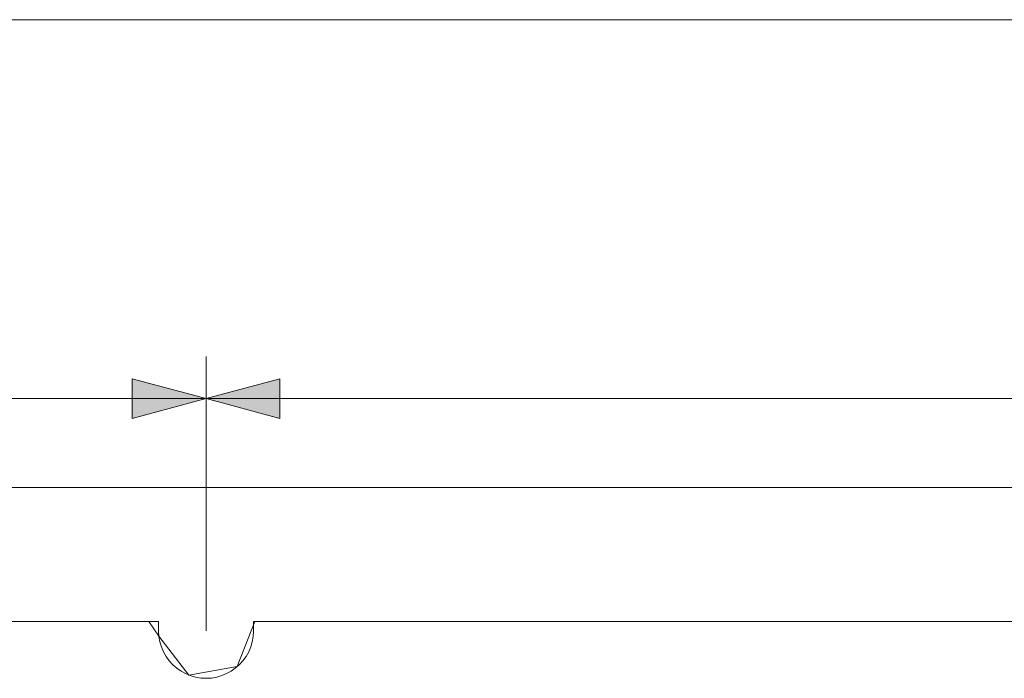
# Model space of a CAD drawing. Header units: inches. Extents: x -30 to 641, y 180 to 601.
# Tile 106 of 234: x 138 to 184, y 558 to 589. Entities that reach past the tile are written whole.
import ezdxf

# ---------------------------------------------------------------- set-up
doc = ezdxf.new("R2010")
doc.units = ezdxf.units.IN
doc.header["$MEASUREMENT"] = 0
doc.layers.add('1', color=7, linetype='Continuous')

# ---------------------------------------------------------------- blocks, each defined once
blk = doc.blocks.new('block 3')
at = {"layer": '1', "color": 8, "lineweight": 18, "true_color": 0x808080}
blk.add_lwpolyline([(554.57, 566.574), (-18.129, 566.574)], dxfattribs=at)
blk = doc.blocks.new('block 52')
at = {"layer": '1', "color": 155, "lineweight": 18, "true_color": 0x4c7299}
blk.add_lwpolyline([(12.599, 560.224), (144.163, 560.224)], dxfattribs=at)
blk = doc.blocks.new('block 53')
at = {"layer": '1', "color": 155, "lineweight": 18, "true_color": 0x4c7299}
blk.add_lwpolyline([(148.663, 560.224), (268.889, 560.224)], dxfattribs=at)
blk = doc.blocks.new('block 1379')
at = {"layer": '1', "color": 18, "lineweight": 13, "true_color": 0x4c0000}
blk.add_lwpolyline([(148.663, 560.224), (268.889, 560.224)], dxfattribs=at)
blk = doc.blocks.new('block 1383')
at = {"layer": '1', "color": 18, "lineweight": 13, "true_color": 0x4c0000}
blk.add_lwpolyline([(148.663, 560.224), (268.889, 560.224)], dxfattribs=at)
blk = doc.blocks.new('block 1539')
at = {"layer": '1', "color": 18, "lineweight": 13, "true_color": 0x4c0000}
blk.add_lwpolyline([(12.599, 560.224), (144.163, 560.224)], dxfattribs=at)
blk = doc.blocks.new('block 1612')
at = {"layer": '1', "color": 18, "lineweight": 13, "true_color": 0x4c0000}
blk.add_lwpolyline([(12.599, 560.224), (144.163, 560.224)], dxfattribs=at)
blk = doc.blocks.new('block 5115')
at = {"layer": '1', "color": 35, "lineweight": 13, "true_color": 0x99724c}
blk.add_lwpolyline([(-11.779, 588.746), (548.22, 588.746)], dxfattribs=at)
blk = doc.blocks.new('block 5646')
at = {"layer": '1', "color": 18, "lineweight": 13, "true_color": 0x4c0000}
blk.add_lwpolyline([(148.663, 560.224), (148.663, 559.746), (148.647, 559.504), (148.603, 559.259), (148.532, 559.017), (148.433, 558.782), (148.307, 558.559), (148.157, 558.353), (147.986, 558.166), (147.799, 558.002), (147.599, 557.862), (147.388, 557.746), (147.16, 557.652), (146.919, 557.582), (146.669, 557.539), (146.413, 557.524), (146.158, 557.539), (145.907, 557.582), (145.666, 557.652), (145.439, 557.746), (145.228, 557.862), (145.028, 558.002), (144.84, 558.166), (144.669, 558.353), (144.519, 558.559), (144.394, 558.782), (144.294, 559.017), (144.223, 559.259), (144.179, 559.504), (144.163, 559.746), (144.163, 560.224)], dxfattribs=at)
blk = doc.blocks.new('block 5655')
at = {"layer": '1', "color": 155, "lineweight": 18, "true_color": 0x4c7299}
blk.add_lwpolyline([(144.163, 560.224), (144.163, 559.746), (144.179, 559.504), (144.223, 559.259), (144.294, 559.017), (144.394, 558.782), (144.519, 558.559), (144.669, 558.353), (144.84, 558.166), (145.028, 558.002), (145.228, 557.862), (145.439, 557.746), (145.666, 557.652), (145.907, 557.582), (146.158, 557.539), (146.413, 557.524), (146.669, 557.539), (146.919, 557.582), (147.16, 557.652), (147.388, 557.746), (147.599, 557.862), (147.799, 558.002), (147.986, 558.166), (148.157, 558.353), (148.307, 558.559), (148.433, 558.782), (148.532, 559.017), (148.603, 559.259), (148.647, 559.504), (148.663, 559.746), (148.663, 560.224)], dxfattribs=at)
blk = doc.blocks.new('block 5771')
at = {"layer": '1', "color": 18, "lineweight": 13, "true_color": 0x4c0000}
blk.add_lwpolyline([(133.174, 560.224), (142.525, 560.224), (143.694, 560.224), (144.177, 559.522), (145.598, 557.677), (147.892, 558.078), (148.726, 560.224), (186.131, 560.224), (260.94, 560.224)], dxfattribs=at)
blk = doc.blocks.new('block 6199')
at = {"layer": '1', "color": 18, "lineweight": 13, "true_color": 0x4c0000}
blk.add_lwpolyline([(148.663, 560.224), (148.663, 559.746), (148.647, 559.504), (148.603, 559.259), (148.532, 559.017), (148.433, 558.782), (148.307, 558.559), (148.157, 558.353), (147.986, 558.166), (147.799, 558.002), (147.599, 557.862), (147.388, 557.746), (147.16, 557.652), (146.919, 557.582), (146.669, 557.539), (146.413, 557.524), (146.158, 557.539), (145.907, 557.582), (145.666, 557.652), (145.439, 557.746), (145.228, 557.862), (145.028, 558.002), (144.84, 558.166), (144.669, 558.353), (144.519, 558.559), (144.394, 558.782), (144.294, 559.017), (144.223, 559.259), (144.179, 559.504), (144.163, 559.746), (144.163, 560.224)], dxfattribs=at)
blk = doc.blocks.new('block 9251')
at = {"layer": '1', "color": 35, "lineweight": 13, "true_color": 0x99724c}
blk.add_lwpolyline([(146.413, 559.774), (146.413, 572.785)], dxfattribs=at)
blk = doc.blocks.new('block 9253')
at = {"layer": '1', "color": 35, "lineweight": 13, "true_color": 0x99724c}
blk.add_lwpolyline([(146.413, 570.785), (271.139, 570.785)], dxfattribs=at)
blk = doc.blocks.new('block 9254')
at = {"layer": '1', "lineweight": 0}
blk.add_lwpolyline([(149.913, 571.723), (149.913, 569.847), (146.413, 570.785), (149.913, 571.723)], dxfattribs=at)
blk = doc.blocks.new('block 9255')
at = {"layer": '1', "true_color": 0x99724c}
h = blk.add_hatch(color=35, dxfattribs=at)
h.dxf.hatch_style = 2
h.paths.add_polyline_path([(149.913, 571.723), (149.913, 569.847), (146.413, 570.785)])
at = {"layer": '1', "lineweight": 0}
blk.add_lwpolyline([(149.913, 571.723), (149.913, 569.847), (146.413, 570.785), (149.913, 571.723), (149.913, 571.723)], dxfattribs=at)
blk = doc.blocks.new('block 9276')
at = {"layer": '1', "color": 35, "lineweight": 13, "true_color": 0x99724c}
blk.add_lwpolyline([(146.413, 559.774), (146.413, 572.785)], dxfattribs=at)
blk = doc.blocks.new('block 9277')
at = {"layer": '1', "color": 35, "lineweight": 13, "true_color": 0x99724c}
blk.add_lwpolyline([(10.349, 570.785), (146.413, 570.785)], dxfattribs=at)
blk = doc.blocks.new('block 9280')
at = {"layer": '1', "lineweight": 0}
blk.add_lwpolyline([(142.913, 569.847), (142.913, 571.723), (146.413, 570.785), (142.913, 569.847)], dxfattribs=at)
blk = doc.blocks.new('block 9281')
at = {"layer": '1', "true_color": 0x99724c}
h = blk.add_hatch(color=35, dxfattribs=at)
h.dxf.hatch_style = 2
h.paths.add_polyline_path([(142.913, 569.847), (142.913, 571.723), (146.413, 570.785)])
at = {"layer": '1', "lineweight": 0}
blk.add_lwpolyline([(142.913, 569.847), (142.913, 571.723), (146.413, 570.785), (142.913, 569.847), (142.913, 569.847)], dxfattribs=at)

msp = doc.modelspace()

# ---------------------------------------------------------------- block references
at = {"layer": '1'}
for name in ['block 5115', 'block 9251', 'block 9276', 'block 9280', 'block 9281', 'block 9254', 'block 9255', 'block 9277', 'block 9253', 'block 3', 'block 5771', 'block 52', 'block 1539', 'block 1612', 'block 5646', 'block 5655', 'block 6199', 'block 53', 'block 1379', 'block 1383']:
    msp.add_blockref(name, (0, 0), dxfattribs=at)

doc.saveas('drawing.dxf')
